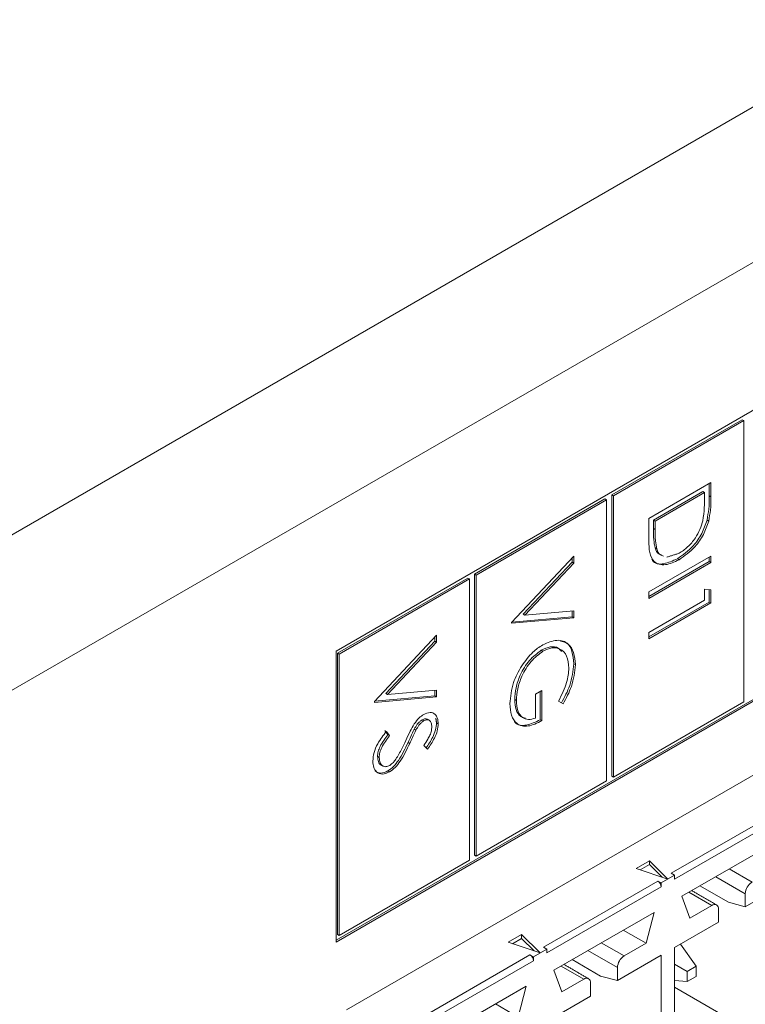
# Model space of a CAD drawing. Header units: inches. Extents: x 0.2 to 16.3, y 0.2 to 11.5.
# Tile 13 of 65: x 2.943 to 3.344, y 1.473 to 2.017. Entities that reach past the tile are written whole.
import ezdxf

# ---------------------------------------------------------------- set-up
doc = ezdxf.new("R2010")
doc.units = ezdxf.units.IN
doc.header["$MEASUREMENT"] = 0

msp = doc.modelspace()

# ---------------------------------------------------------------- linework, layer by layer
at = {"color": 7, "linetype": 'Continuous', "lineweight": 15}
for p, q in [((2.892866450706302, 1.705801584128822), (4.738886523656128, 2.771486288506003)), ((4.776127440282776, 2.706983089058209), (2.93010736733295, 1.641298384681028)), ((3.123854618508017, 1.469534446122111), (4.493284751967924, 2.260089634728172)), ((3.876897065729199, 2.106026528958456), (3.118170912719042, 1.668023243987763)), ((3.118170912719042, 1.507076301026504), (3.876897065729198, 1.945079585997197)), ((3.118171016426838, 1.508147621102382), (3.875969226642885, 1.945615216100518)), ((3.342676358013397, 1.795976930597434), (3.270590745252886, 1.754362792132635)), ((3.343604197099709, 1.795441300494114), (3.271518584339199, 1.753827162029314)), ((3.342676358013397, 1.795976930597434), (3.343604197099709, 1.795441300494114)), ((3.343604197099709, 1.639937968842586), (3.343604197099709, 1.795441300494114)), ((3.291080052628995, 1.741416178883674), (3.325453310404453, 1.761259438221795)), ((3.32452547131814, 1.760723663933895), (3.32452547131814, 1.753780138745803)), ((3.325453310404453, 1.761259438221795), (3.325453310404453, 1.753244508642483)), ((3.270590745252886, 1.754362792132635), (3.270590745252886, 1.598859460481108)), ((3.270590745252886, 1.754362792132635), (3.271518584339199, 1.753827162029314)), ((3.271518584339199, 1.753827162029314), (3.271518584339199, 1.598323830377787)), ((3.321000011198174, 1.756197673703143), (3.293677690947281, 1.740424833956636)), ((3.321927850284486, 1.755662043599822), (3.294605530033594, 1.739889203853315)), ((3.321000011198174, 1.756197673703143), (3.321927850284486, 1.755662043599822)), ((3.321927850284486, 1.752871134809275), (3.321927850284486, 1.755662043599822)), ((3.32452547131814, 1.753780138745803), (3.325453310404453, 1.753244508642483)), ((3.266828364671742, 1.752190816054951), (3.194742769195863, 1.710576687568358)), ((3.267756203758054, 1.75165518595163), (3.195670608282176, 1.710041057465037)), ((3.266828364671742, 1.752190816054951), (3.267756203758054, 1.75165518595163)), ((3.267756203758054, 1.596151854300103), (3.267756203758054, 1.75165518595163)), ((3.291080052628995, 1.729115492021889), (3.291080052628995, 1.741416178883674)), ((3.293677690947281, 1.740424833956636), (3.293677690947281, 1.735868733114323)), ((3.293677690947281, 1.740424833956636), (3.294605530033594, 1.739889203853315)), ((3.294605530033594, 1.739889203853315), (3.294605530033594, 1.735333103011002)), ((3.323286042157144, 1.740469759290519), (3.324213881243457, 1.739934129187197)), ((3.293677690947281, 1.735868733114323), (3.294605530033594, 1.735333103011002)), ((3.294552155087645, 1.725027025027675), (3.295479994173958, 1.724491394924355)), ((3.215232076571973, 1.683890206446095), (3.24960533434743, 1.720526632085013)), ((3.248677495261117, 1.717245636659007), (3.221589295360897, 1.688376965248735)), ((3.24960533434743, 1.716710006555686), (3.22251713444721, 1.687841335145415)), ((3.248677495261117, 1.719537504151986), (3.248677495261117, 1.717245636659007)), ((3.248677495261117, 1.717245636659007), (3.24960533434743, 1.716710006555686)), ((3.24960533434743, 1.720526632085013), (3.24960533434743, 1.716710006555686)), ((3.291080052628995, 1.700705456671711), (3.325453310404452, 1.720548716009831)), ((3.325453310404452, 1.716986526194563), (3.291080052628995, 1.697143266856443)), ((3.32452547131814, 1.717522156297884), (3.291080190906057, 1.698214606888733)), ((3.306905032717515, 1.719054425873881), (3.307832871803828, 1.71851879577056)), ((3.32452547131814, 1.720012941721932), (3.32452547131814, 1.717522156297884)), ((3.32452547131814, 1.717522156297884), (3.325453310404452, 1.716986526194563)), ((3.325453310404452, 1.720548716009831), (3.325453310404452, 1.716986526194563)), ((3.194742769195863, 1.710576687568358), (3.194742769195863, 1.555073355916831)), ((3.194742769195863, 1.710576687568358), (3.195670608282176, 1.710041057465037)), ((3.195670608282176, 1.710041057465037), (3.195670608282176, 1.55453772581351)), ((3.190980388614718, 1.708404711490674), (3.11889479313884, 1.666790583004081)), ((3.191908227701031, 1.707869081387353), (3.119822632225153, 1.66625495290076)), ((3.190980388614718, 1.708404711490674), (3.191908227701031, 1.707869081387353)), ((3.191908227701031, 1.552365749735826), (3.191908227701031, 1.707869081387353)), ((3.291080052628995, 1.697143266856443), (3.291080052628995, 1.700705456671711)), ((3.321927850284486, 1.702229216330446), (3.325453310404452, 1.701934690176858)), ((3.321927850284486, 1.696122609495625), (3.321927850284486, 1.702229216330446)), ((3.32452547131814, 1.702012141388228), (3.32452547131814, 1.695131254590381)), ((3.325453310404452, 1.701934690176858), (3.325453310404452, 1.694595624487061)), ((3.291080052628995, 1.67831455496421), (3.321927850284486, 1.696122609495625)), ((3.325453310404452, 1.694595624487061), (3.291080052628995, 1.674752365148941)), ((3.32452547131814, 1.695131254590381), (3.291080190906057, 1.675823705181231)), ((3.32452547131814, 1.695131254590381), (3.325453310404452, 1.694595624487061)), ((3.221589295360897, 1.688376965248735), (3.22251713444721, 1.687841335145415)), ((3.22251713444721, 1.687841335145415), (3.24960533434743, 1.690248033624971)), ((3.248677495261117, 1.690165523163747), (3.248677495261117, 1.686967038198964)), ((3.24960533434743, 1.690248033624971), (3.24960533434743, 1.686431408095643)), ((3.24960533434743, 1.686431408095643), (3.215232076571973, 1.683381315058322)), ((3.215232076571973, 1.683381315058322), (3.215232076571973, 1.683890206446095)), ((3.248677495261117, 1.686967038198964), (3.2153439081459, 1.684009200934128)), ((3.248677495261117, 1.686967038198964), (3.24960533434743, 1.686431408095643)), ((3.291080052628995, 1.674752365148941), (3.291080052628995, 1.67831455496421)), ((3.13938410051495, 1.640104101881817), (3.173757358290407, 1.676740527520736)), ((3.172829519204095, 1.67345953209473), (3.145741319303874, 1.644590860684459)), ((3.173757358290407, 1.672923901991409), (3.146669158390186, 1.644055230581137)), ((3.172829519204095, 1.675751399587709), (3.172829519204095, 1.67345953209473)), ((3.172829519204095, 1.67345953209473), (3.173757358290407, 1.672923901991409)), ((3.173757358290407, 1.676740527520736), (3.173757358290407, 1.672923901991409)), ((3.118170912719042, 1.668023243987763), (3.118170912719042, 1.507076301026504)), ((3.11889479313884, 1.666790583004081), (3.11889479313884, 1.511287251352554)), ((3.11889479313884, 1.666790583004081), (3.119822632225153, 1.66625495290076)), ((3.231642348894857, 1.668481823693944), (3.23257018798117, 1.667946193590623)), ((3.119822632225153, 1.66625495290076), (3.119822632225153, 1.510751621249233)), ((3.249558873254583, 1.661037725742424), (3.250486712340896, 1.660502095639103)), ((3.146669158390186, 1.644055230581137), (3.173757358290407, 1.646461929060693)), ((3.172829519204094, 1.64637941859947), (3.172829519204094, 1.643180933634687)), ((3.173757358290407, 1.646461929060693), (3.173757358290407, 1.642645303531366)), ((3.228452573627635, 1.644196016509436), (3.231978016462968, 1.646231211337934)), ((3.231050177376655, 1.645695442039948), (3.231050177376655, 1.629973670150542)), ((3.231978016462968, 1.646231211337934), (3.231978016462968, 1.629438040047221)), ((3.173757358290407, 1.642645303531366), (3.13938410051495, 1.639595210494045)), ((3.13938410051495, 1.639595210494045), (3.13938410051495, 1.640104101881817)), ((3.172829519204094, 1.643180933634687), (3.139495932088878, 1.640223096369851)), ((3.145741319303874, 1.644590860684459), (3.146669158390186, 1.644055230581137)), ((3.172829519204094, 1.643180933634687), (3.173757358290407, 1.642645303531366)), ((3.216948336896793, 1.641186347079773), (3.217876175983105, 1.640650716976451)), ((3.228452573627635, 1.630965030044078), (3.228452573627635, 1.644196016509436)), ((3.243738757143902, 1.6387717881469), (3.241232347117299, 1.640378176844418)), ((3.271518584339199, 1.598323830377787), (3.343604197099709, 1.639937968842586)), ((3.165833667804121, 1.629982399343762), (3.166761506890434, 1.629446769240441)), ((3.17371089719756, 1.628311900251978), (3.174638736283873, 1.627776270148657)), ((3.231050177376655, 1.629973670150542), (3.231978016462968, 1.629438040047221)), ((3.145087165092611, 1.624112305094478), (3.146829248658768, 1.621762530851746)), ((3.146015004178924, 1.623576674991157), (3.14775708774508, 1.621226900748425)), ((3.161392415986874, 1.624802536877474), (3.162320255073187, 1.624266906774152)), ((3.146829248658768, 1.621762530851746), (3.14775708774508, 1.621226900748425)), ((3.157970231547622, 1.617491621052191), (3.158898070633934, 1.61695599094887)), ((3.168820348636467, 1.613842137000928), (3.166706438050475, 1.615842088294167)), ((3.141100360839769, 1.609740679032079), (3.142028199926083, 1.609205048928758)), ((3.14687743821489, 1.601737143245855), (3.147805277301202, 1.601201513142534)), ((3.195670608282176, 1.55453772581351), (3.267756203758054, 1.596151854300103)), ((3.270590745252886, 1.598859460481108), (3.271518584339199, 1.598323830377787)), ((3.303541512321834, 1.545095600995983), (3.366828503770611, 1.581630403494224)), ((3.368684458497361, 1.578415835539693), (3.305397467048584, 1.541881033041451)), ((3.309387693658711, 1.532397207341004), (3.364694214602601, 1.564324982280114)), ((3.119822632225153, 1.510751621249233), (3.191908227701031, 1.552365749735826)), ((3.194742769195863, 1.555073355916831), (3.195670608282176, 1.55453772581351)), ((3.284034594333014, 1.54776487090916), (3.291493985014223, 1.552071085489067)), ((3.291493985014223, 1.552071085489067), (3.301683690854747, 1.541882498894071)), ((3.291493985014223, 1.552071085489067), (3.291493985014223, 1.549927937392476)), ((3.301683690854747, 1.541882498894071), (3.284034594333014, 1.54776487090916)), ((3.291493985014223, 1.549927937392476), (3.286388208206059, 1.546980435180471)), ((3.298468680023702, 1.542954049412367), (3.291493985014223, 1.549927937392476)), ((3.348176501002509, 1.540216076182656), (3.335554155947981, 1.547502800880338)), ((3.305397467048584, 1.544024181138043), (3.297973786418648, 1.539738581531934)), ((3.305397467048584, 1.544024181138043), (3.303541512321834, 1.545095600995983)), ((3.305397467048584, 1.541881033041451), (3.305397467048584, 1.544024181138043)), ((3.328129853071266, 1.543216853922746), (3.344464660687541, 1.53378697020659)), ((3.232830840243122, 1.504275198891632), (3.296117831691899, 1.540810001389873)), ((3.297973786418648, 1.537595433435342), (3.234686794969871, 1.501060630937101)), ((3.296117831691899, 1.540810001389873), (3.297973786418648, 1.539738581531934)), ((3.297973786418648, 1.539738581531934), (3.297973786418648, 1.537595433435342)), ((3.319405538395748, 1.53818048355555), (3.335185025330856, 1.529071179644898)), ((3.344464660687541, 1.526585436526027), (3.368684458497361, 1.540567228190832)), ((3.313749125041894, 1.520341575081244), (3.309387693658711, 1.532397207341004)), ((3.313283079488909, 1.534645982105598), (3.325905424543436, 1.527359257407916)), ((3.344464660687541, 1.53378697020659), (3.344464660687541, 1.526585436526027)), ((3.325905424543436, 1.527359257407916), (3.313749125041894, 1.520341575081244)), ((3.329617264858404, 1.518014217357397), (3.329617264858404, 1.525215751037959)), ((3.344464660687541, 1.526585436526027), (3.335185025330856, 1.529071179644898)), ((3.238677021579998, 1.491576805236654), (3.293983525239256, 1.523504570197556)), ((3.293983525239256, 1.523504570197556), (3.289622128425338, 1.506413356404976)), ((3.305397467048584, 1.504032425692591), (3.329617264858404, 1.518014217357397)), ((3.11889479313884, 1.511287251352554), (3.119822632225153, 1.510751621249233)), ((3.213323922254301, 1.50694446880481), (3.22078331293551, 1.511250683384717)), ((3.22078331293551, 1.509107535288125), (3.215677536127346, 1.506160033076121)), ((3.22078331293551, 1.511250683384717), (3.230973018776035, 1.501062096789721)), ((3.22078331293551, 1.511250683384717), (3.22078331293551, 1.509107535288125)), ((3.227757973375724, 1.502133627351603), (3.22078331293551, 1.509107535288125)), ((3.289622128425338, 1.506413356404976), (3.27699978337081, 1.513700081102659)), ((3.230973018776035, 1.501062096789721), (3.213323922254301, 1.50694446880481)), ((3.234686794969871, 1.503203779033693), (3.22726307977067, 1.498918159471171)), ((3.234686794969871, 1.503203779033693), (3.232830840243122, 1.504275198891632)), ((3.234686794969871, 1.501060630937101), (3.234686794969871, 1.503203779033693)), ((3.277465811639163, 1.499395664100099), (3.264843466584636, 1.506682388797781)), ((3.289622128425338, 1.506413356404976), (3.277465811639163, 1.499395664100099)), ((3.305397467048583, 1.406134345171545), (3.305397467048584, 1.504032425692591)), ((3.317220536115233, 1.493667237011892), (3.308624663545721, 1.505895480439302)), ((3.145509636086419, 1.453865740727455), (3.22540712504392, 1.49998957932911)), ((3.22540712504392, 1.49998957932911), (3.22726307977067, 1.498918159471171)), ((3.22726307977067, 1.498918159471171), (3.22726307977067, 1.496775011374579)), ((3.257419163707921, 1.502396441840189), (3.273753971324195, 1.492966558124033)), ((3.273753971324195, 1.48576502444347), (3.297973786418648, 1.499746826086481)), ((3.297973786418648, 1.499746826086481), (3.297973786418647, 1.401848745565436)), ((3.22726307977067, 1.496775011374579), (3.147365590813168, 1.450651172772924)), ((3.242572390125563, 1.493825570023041), (3.255194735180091, 1.486538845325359)), ((3.248694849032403, 1.497360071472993), (3.26447433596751, 1.488250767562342)), ((3.273753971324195, 1.492966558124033), (3.273753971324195, 1.48576502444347)), ((3.31231901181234, 1.490837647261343), (3.305397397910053, 1.494833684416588)), ((3.317220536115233, 1.493667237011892), (3.31231901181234, 1.490837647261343)), ((3.317220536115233, 1.488007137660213), (3.317220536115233, 1.493667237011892)), ((3.243038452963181, 1.479521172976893), (3.238677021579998, 1.491576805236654)), ((3.273753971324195, 1.48576502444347), (3.26447433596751, 1.488250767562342)), ((3.31231901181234, 1.490837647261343), (3.31231901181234, 1.485177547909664)), ((3.31231901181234, 1.485177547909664), (3.317220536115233, 1.488007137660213)), ((3.167966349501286, 1.450756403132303), (3.223272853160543, 1.482684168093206)), ((3.223272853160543, 1.482684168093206), (3.218911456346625, 1.465592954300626)), ((3.255194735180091, 1.486538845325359), (3.243038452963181, 1.479521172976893)), ((3.258906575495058, 1.477193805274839), (3.258906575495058, 1.484395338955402)), ((3.305397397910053, 1.485795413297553), (3.31231901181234, 1.485177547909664)), ((3.305397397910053, 1.48207526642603), (3.359404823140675, 1.450897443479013)), ((3.234686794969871, 1.46321202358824), (3.258906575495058, 1.477193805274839)), ((3.218911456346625, 1.465592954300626), (3.206289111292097, 1.472879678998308))]:
    msp.add_line(p, q, dxfattribs=at)
for centre, radius, start, end in [((3.293943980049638, 1.537411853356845), 0.004033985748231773, 2.608337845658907, 57.39227848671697), ((3.352523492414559, 1.53342027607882), 0.00806717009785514, 122.6053606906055, 177.3947161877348), ((3.327354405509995, 1.525582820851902), 0.002292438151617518, 350.7860215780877, 129.2029956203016), ((3.22323327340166, 1.496591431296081), 0.004033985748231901, 2.608337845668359, 57.39227848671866), ((3.281812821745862, 1.492599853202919), 0.008067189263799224, 122.6054312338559, 177.3946456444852), ((3.256643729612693, 1.484762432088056), 0.002292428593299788, 350.7853923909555, 129.2036248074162)]:
    msp.add_arc(centre, radius, start, end, dxfattribs=at)
for points, knots in [([(3.32452547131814, 1.753780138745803), (3.324523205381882, 1.751393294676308), (3.324519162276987, 1.747134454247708), (3.323662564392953, 1.742504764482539), (3.323286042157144, 1.740469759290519)], [0, 0, 0, 0, 0.5604445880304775, 1, 1, 1, 1]), ([(3.32096385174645, 1.740117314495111), (3.321308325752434, 1.742575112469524), (3.321923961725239, 1.746967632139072), (3.321926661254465, 1.751065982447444), (3.321927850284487, 1.752871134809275)], [0, 0, 0, 0, 0.5595417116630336, 1, 1, 1, 1]), ([(3.325453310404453, 1.753244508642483), (3.325451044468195, 1.750857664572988), (3.3254470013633, 1.746598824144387), (3.324590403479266, 1.741969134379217), (3.324213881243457, 1.739934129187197)], [0, 0, 0, 0, 0.5604445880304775, 1, 1, 1, 1]), ([(3.323286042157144, 1.740469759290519), (3.322438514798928, 1.737960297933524), (3.320742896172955, 1.732939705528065), (3.314947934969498, 1.724683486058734), (3.309953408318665, 1.721187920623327), (3.306905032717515, 1.719054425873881)], [0, 0, 0, 0, 0.2802636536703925, 0.5607137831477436, 1, 1, 1, 1]), ([(3.324213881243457, 1.739934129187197), (3.323366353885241, 1.737424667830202), (3.321670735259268, 1.732404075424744), (3.315875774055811, 1.724147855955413), (3.310881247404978, 1.720652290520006), (3.307832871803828, 1.71851879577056)], [0, 0, 0, 0, 0.2802636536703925, 0.5607137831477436, 1, 1, 1, 1]), ([(3.30783978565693, 1.722084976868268), (3.309448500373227, 1.723141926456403), (3.312662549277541, 1.725253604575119), (3.316711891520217, 1.730054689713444), (3.319607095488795, 1.735233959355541), (3.320511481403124, 1.738489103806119), (3.32096385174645, 1.740117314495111)], [0, 0, 0, 0, 0.2801769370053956, 0.559765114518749, 0.7797962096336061, 1, 1, 1, 1]), ([(3.293677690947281, 1.735868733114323), (3.293672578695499, 1.733727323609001), (3.293663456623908, 1.729906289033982), (3.294280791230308, 1.726516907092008), (3.294552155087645, 1.725027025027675)], [0, 0, 0, 0, 0.5604266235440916, 1, 1, 1, 1]), ([(3.294605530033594, 1.735333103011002), (3.294600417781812, 1.733191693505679), (3.294591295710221, 1.729370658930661), (3.29520863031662, 1.725981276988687), (3.295479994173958, 1.724491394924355)], [0, 0, 0, 0, 0.5604266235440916, 1, 1, 1, 1]), ([(3.307832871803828, 1.71851879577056), (3.305252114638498, 1.717319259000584), (3.300099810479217, 1.714924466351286), (3.293949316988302, 1.716514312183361), (3.291263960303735, 1.722192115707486), (3.291141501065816, 1.726802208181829), (3.291080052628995, 1.729115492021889)], [0, 0, 0, 0, 0.2801238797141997, 0.559248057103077, 0.7788364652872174, 1, 1, 1, 1]), ([(3.294552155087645, 1.725027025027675), (3.295106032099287, 1.7236952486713), (3.295931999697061, 1.721709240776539), (3.297761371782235, 1.721263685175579), (3.298364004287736, 1.721116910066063)], [0, 0, 0, 0, 0.6705795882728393, 1, 1, 1, 1]), ([(3.295479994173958, 1.724491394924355), (3.2960338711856, 1.723159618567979), (3.296859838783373, 1.721173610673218), (3.298689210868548, 1.720728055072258), (3.299291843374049, 1.720581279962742)], [0, 0, 0, 0, 0.6705795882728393, 1, 1, 1, 1]), ([(3.306905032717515, 1.719054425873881), (3.304381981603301, 1.717922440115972), (3.299344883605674, 1.715662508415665), (3.294076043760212, 1.716157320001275), (3.29296224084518, 1.718541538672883), (3.292850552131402, 1.718780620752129)], [0, 0, 0, 0, 0.4744988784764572, 0.9473043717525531, 0.9999999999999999, 0.9999999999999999, 0.9999999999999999, 0.9999999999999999]), ([(3.232432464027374, 1.671428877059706), (3.235126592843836, 1.672592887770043), (3.240513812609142, 1.674920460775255), (3.246556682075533, 1.672697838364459), (3.249974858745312, 1.667552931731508), (3.250316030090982, 1.662853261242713), (3.250486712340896, 1.660502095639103)], [0, 0, 0, 0, 0.2795898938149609, 0.5590720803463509, 0.7794112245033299, 0.9999999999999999, 0.9999999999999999, 0.9999999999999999, 0.9999999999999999]), ([(3.242219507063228, 1.673518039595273), (3.243425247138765, 1.673271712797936), (3.246391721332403, 1.672665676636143), (3.249003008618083, 1.667987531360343), (3.249373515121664, 1.663355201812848), (3.249558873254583, 1.661037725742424)], [0, 0, 0, 0, 0.2549562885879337, 0.6272672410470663, 1, 1, 1, 1]), ([(3.231642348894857, 1.668481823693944), (3.229370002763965, 1.666763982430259), (3.224821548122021, 1.663325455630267), (3.220018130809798, 1.655285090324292), (3.21737409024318, 1.647639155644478), (3.217090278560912, 1.643337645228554), (3.216948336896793, 1.641186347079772)], [0, 0, 0, 0, 0.2790610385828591, 0.5585841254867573, 0.7792363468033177, 1, 1, 1, 1]), ([(3.23257018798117, 1.667946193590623), (3.230297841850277, 1.666228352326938), (3.225749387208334, 1.662789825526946), (3.22094596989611, 1.654749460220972), (3.218301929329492, 1.647103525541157), (3.218018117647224, 1.642802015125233), (3.217876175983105, 1.640650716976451)], [0, 0, 0, 0, 0.2790610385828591, 0.5585841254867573, 0.7792363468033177, 1, 1, 1, 1]), ([(3.220850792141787, 1.65987671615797), (3.222816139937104, 1.662578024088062), (3.22632997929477, 1.667407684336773), (3.230565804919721, 1.670198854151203), (3.232432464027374, 1.671428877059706)], [0, 0, 0, 0, 0.5593163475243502, 1, 1, 1, 1]), ([(3.242805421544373, 1.667717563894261), (3.242251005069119, 1.668445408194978), (3.240802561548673, 1.670346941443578), (3.236718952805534, 1.670703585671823), (3.233334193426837, 1.669222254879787), (3.231642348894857, 1.668481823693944)], [0, 0, 0, 0, 0.2367373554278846, 0.6184893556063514, 1, 1, 1, 1]), ([(3.246961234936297, 1.658586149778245), (3.246696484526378, 1.660944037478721), (3.246167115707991, 1.665658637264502), (3.242497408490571, 1.669403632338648), (3.237701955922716, 1.670239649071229), (3.234280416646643, 1.66871051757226), (3.23257018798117, 1.667946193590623)], [0, 0, 0, 0, 0.2798471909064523, 0.5595548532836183, 0.7798470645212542, 1, 1, 1, 1]), ([(3.249558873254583, 1.661037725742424), (3.249151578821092, 1.6570248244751), (3.248422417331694, 1.649840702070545), (3.244529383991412, 1.642533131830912), (3.242810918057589, 1.639307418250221)], [0, 0, 0, 0, 0.5585791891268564, 0.9999999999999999, 0.9999999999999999, 0.9999999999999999, 0.9999999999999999]), ([(3.214350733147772, 1.638925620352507), (3.214643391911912, 1.64280191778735), (3.215166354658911, 1.649728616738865), (3.219112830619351, 1.65677403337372), (3.220850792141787, 1.65987671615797)], [0, 0, 0, 0, 0.5596168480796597, 1, 1, 1, 1]), ([(3.241232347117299, 1.640378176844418), (3.242980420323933, 1.643841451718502), (3.246102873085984, 1.650027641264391), (3.246698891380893, 1.655970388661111), (3.246961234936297, 1.658586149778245)], [0, 0, 0, 0, 0.5598397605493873, 1, 1, 1, 1]), ([(3.250486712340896, 1.660502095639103), (3.250079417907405, 1.656489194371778), (3.249350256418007, 1.649305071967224), (3.245457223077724, 1.641997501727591), (3.243738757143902, 1.6387717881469)], [0, 0, 0, 0, 0.5585791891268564, 0.9999999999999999, 0.9999999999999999, 0.9999999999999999, 0.9999999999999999]), ([(3.216948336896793, 1.641186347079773), (3.217091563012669, 1.639235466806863), (3.217377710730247, 1.635337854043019), (3.219684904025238, 1.631751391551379), (3.222011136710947, 1.631172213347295), (3.222901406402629, 1.630950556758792)], [0, 0, 0, 0, 0.3821845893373, 0.7635566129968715, 1, 1, 1, 1]), ([(3.217876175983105, 1.640650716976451), (3.218012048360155, 1.638681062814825), (3.21828350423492, 1.634745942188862), (3.220839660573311, 1.631192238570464), (3.224372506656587, 1.629747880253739), (3.227092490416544, 1.630559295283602), (3.228452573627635, 1.630965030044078)], [0, 0, 0, 0, 0.280253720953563, 0.5599115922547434, 0.7799410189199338, 1, 1, 1, 1]), ([(3.166616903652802, 1.632925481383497), (3.167837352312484, 1.633458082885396), (3.170276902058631, 1.634522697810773), (3.172926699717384, 1.633341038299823), (3.174393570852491, 1.630946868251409), (3.174557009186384, 1.628833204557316), (3.174638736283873, 1.627776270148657)], [0, 0, 0, 0, 0.2795535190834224, 0.5587983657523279, 0.7793777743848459, 1, 1, 1, 1]), ([(3.231978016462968, 1.629438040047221), (3.229382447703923, 1.628184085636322), (3.224203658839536, 1.625682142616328), (3.218074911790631, 1.627166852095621), (3.214767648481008, 1.632117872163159), (3.214489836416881, 1.63665422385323), (3.214350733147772, 1.638925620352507)], [0, 0, 0, 0, 0.2803506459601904, 0.5593674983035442, 0.7793709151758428, 1, 1, 1, 1]), ([(3.161383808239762, 1.627686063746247), (3.162275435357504, 1.628900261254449), (3.163868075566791, 1.631069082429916), (3.165776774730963, 1.632358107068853), (3.166616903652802, 1.632925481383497)], [0, 0, 0, 0, 0.5598421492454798, 1, 1, 1, 1]), ([(3.165833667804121, 1.629982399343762), (3.165353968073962, 1.629658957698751), (3.164394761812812, 1.62901220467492), (3.162813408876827, 1.627239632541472), (3.16193155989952, 1.625727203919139), (3.161392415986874, 1.624802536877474)], [0, 0, 0, 0, 0.279942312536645, 0.5597718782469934, 1, 1, 1, 1]), ([(3.166761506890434, 1.629446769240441), (3.166281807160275, 1.62912332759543), (3.165322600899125, 1.628476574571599), (3.16374124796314, 1.626704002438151), (3.162859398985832, 1.625191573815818), (3.162320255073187, 1.624266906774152)], [0, 0, 0, 0, 0.279942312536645, 0.5597718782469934, 1, 1, 1, 1]), ([(3.168701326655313, 1.630259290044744), (3.168298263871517, 1.630422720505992), (3.167471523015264, 1.630757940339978), (3.16638862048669, 1.630245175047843), (3.165833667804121, 1.629982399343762)], [0, 0, 0, 0, 0.4875321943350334, 1, 1, 1, 1]), ([(3.171113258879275, 1.62613862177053), (3.171059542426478, 1.626913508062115), (3.170952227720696, 1.628461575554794), (3.169880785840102, 1.629781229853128), (3.168408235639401, 1.630202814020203), (3.167310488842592, 1.629698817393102), (3.166761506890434, 1.629446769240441)], [0, 0, 0, 0, 0.2802730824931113, 0.5599294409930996, 0.7799212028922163, 1, 1, 1, 1]), ([(3.17371089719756, 1.628311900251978), (3.173607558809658, 1.627030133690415), (3.173400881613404, 1.624466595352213), (3.171378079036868, 1.619473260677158), (3.169215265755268, 1.616311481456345), (3.167892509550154, 1.614377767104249)], [0, 0, 0, 0, 0.2797505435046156, 0.5595022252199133, 1, 1, 1, 1]), ([(3.231050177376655, 1.629973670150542), (3.228502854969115, 1.628778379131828), (3.223420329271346, 1.626393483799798), (3.218148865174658, 1.626914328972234), (3.21678564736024, 1.629183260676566), (3.216596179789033, 1.629498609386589)], [0, 0, 0, 0, 0.4638444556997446, 0.9254821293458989, 1, 1, 1, 1]), ([(3.138502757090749, 1.60716985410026), (3.138630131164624, 1.608711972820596), (3.138884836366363, 1.611795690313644), (3.141475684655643, 1.617815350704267), (3.144292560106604, 1.621390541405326), (3.146015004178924, 1.623576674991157)], [0, 0, 0, 0, 0.2798801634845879, 0.5596659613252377, 1, 1, 1, 1]), ([(3.156708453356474, 1.618482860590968), (3.157500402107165, 1.620234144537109), (3.158913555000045, 1.623359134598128), (3.160629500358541, 1.626364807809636), (3.161383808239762, 1.627686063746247)], [0, 0, 0, 0, 0.5604126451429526, 1, 1, 1, 1]), ([(3.161392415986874, 1.624802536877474), (3.160734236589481, 1.62344341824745), (3.159558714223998, 1.621016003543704), (3.158455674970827, 1.618568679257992), (3.157970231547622, 1.617491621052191)], [0, 0, 0, 0, 0.5599037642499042, 1, 1, 1, 1]), ([(3.162320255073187, 1.624266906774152), (3.161662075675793, 1.622907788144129), (3.160486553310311, 1.620480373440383), (3.15938351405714, 1.618033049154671), (3.158898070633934, 1.61695599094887)], [0, 0, 0, 0, 0.5599037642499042, 1, 1, 1, 1]), ([(3.166706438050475, 1.615842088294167), (3.167445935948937, 1.616955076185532), (3.16866351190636, 1.618787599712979), (3.170133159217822, 1.621498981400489), (3.170970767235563, 1.623927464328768), (3.171065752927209, 1.625401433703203), (3.171113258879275, 1.62613862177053)], [0, 0, 0, 0, 0.3404095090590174, 0.5604808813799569, 0.7801797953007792, 1, 1, 1, 1]), ([(3.174638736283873, 1.627776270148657), (3.17453539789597, 1.626494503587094), (3.174328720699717, 1.623930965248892), (3.17230591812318, 1.618937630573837), (3.170143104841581, 1.615775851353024), (3.168820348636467, 1.613842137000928)], [0, 0, 0, 0, 0.2797505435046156, 0.5595022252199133, 1, 1, 1, 1]), ([(3.146829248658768, 1.621762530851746), (3.145259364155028, 1.619676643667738), (3.1430707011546, 1.616768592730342), (3.14132819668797, 1.612399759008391), (3.14117627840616, 1.610626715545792), (3.141100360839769, 1.609740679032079)], [0, 0, 0, 0, 0.5593217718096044, 0.7797814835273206, 1, 1, 1, 1]), ([(3.14775708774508, 1.621226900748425), (3.14618720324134, 1.619141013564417), (3.143998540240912, 1.616232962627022), (3.142256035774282, 1.611864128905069), (3.142104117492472, 1.610091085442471), (3.142028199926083, 1.609205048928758)], [0, 0, 0, 0, 0.5593217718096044, 0.7797814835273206, 1, 1, 1, 1]), ([(3.157970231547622, 1.617491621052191), (3.156374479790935, 1.614082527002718), (3.154151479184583, 1.609333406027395), (3.150014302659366, 1.60399402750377), (3.147922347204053, 1.602488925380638), (3.14687743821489, 1.601737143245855)], [0, 0, 0, 0, 0.5601155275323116, 0.7802824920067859, 1, 1, 1, 1]), ([(3.151227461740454, 1.608162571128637), (3.15236060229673, 1.610039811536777), (3.154385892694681, 1.613395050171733), (3.155998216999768, 1.61692701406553), (3.156708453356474, 1.618482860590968)], [0, 0, 0, 0, 0.5594953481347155, 1, 1, 1, 1]), ([(3.158898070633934, 1.61695599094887), (3.157302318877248, 1.613546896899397), (3.155079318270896, 1.608797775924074), (3.150942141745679, 1.603458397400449), (3.148850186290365, 1.601953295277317), (3.147805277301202, 1.601201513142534)], [0, 0, 0, 0, 0.5601155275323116, 0.7802824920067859, 1, 1, 1, 1]), ([(3.147805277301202, 1.601201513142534), (3.146399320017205, 1.600611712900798), (3.143583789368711, 1.59943059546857), (3.140588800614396, 1.600874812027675), (3.138770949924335, 1.603491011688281), (3.138592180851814, 1.605943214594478), (3.138502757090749, 1.60716985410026)], [0, 0, 0, 0, 0.2791839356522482, 0.5590859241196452, 0.7794462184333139, 1, 1, 1, 1]), ([(3.141100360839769, 1.609740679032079), (3.141206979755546, 1.608758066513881), (3.141420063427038, 1.606794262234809), (3.142293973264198, 1.605159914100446), (3.143081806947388, 1.604996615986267), (3.143109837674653, 1.604990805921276)], [0, 0, 0, 0, 0.4913056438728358, 0.9819009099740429, 1, 1, 1, 1]), ([(3.142028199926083, 1.609205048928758), (3.142120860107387, 1.608191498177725), (3.142306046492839, 1.606165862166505), (3.143695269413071, 1.604361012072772), (3.145675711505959, 1.603848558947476), (3.147127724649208, 1.60447727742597), (3.147853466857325, 1.604791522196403)], [0, 0, 0, 0, 0.2802770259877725, 0.5601488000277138, 0.7801544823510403, 1, 1, 1, 1]), ([(3.147853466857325, 1.604791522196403), (3.148538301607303, 1.60528451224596), (3.149763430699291, 1.606166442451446), (3.150779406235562, 1.607551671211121), (3.151227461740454, 1.608162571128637)], [0, 0, 0, 0, 0.558989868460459, 0.9999999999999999, 0.9999999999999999, 0.9999999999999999, 0.9999999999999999]), ([(3.14687743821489, 1.601737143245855), (3.145452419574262, 1.601118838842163), (3.142671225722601, 1.599912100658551), (3.140741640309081, 1.601136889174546), (3.139800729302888, 1.601734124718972)], [0, 0, 0, 0, 0.5123765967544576, 1, 1, 1, 1])]:
    msp.add_open_spline(points, degree=3, knots=knots, dxfattribs=at)
for points in [[(3.301050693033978, 1.71995239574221), (3.30783978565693, 1.722084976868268)], [(3.1697535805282, 1.629675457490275), (3.168593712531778, 1.630345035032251)], [(3.173343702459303, 1.630887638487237), (3.17371089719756, 1.628311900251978)], [(3.142982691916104, 1.605032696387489), (3.144142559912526, 1.604363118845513)], [(3.328529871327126, 1.527619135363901), (3.314820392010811, 1.5355334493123)], [(3.257819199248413, 1.48679873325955), (3.244109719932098, 1.494713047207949)]]:
    msp.add_open_spline(points, degree=1, dxfattribs=at)

doc.saveas('drawing.dxf')
